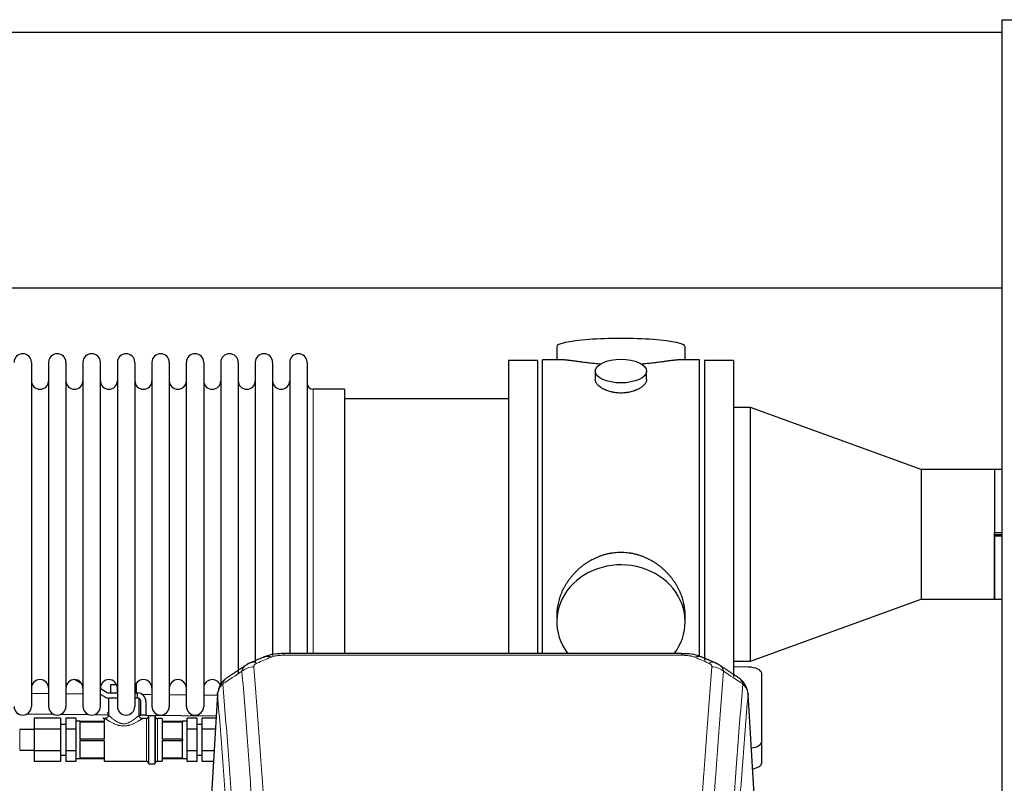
# Model space of a CAD drawing. Header units: inches. Extents: x 0 to 29700, y -16 to 21000.
# Tile 137 of 256: x 6080 to 6658, y 18203 to 18651. Entities that reach past the tile are written whole.
import ezdxf

# ---------------------------------------------------------------- set-up
doc = ezdxf.new("R2010")
doc.units = ezdxf.units.IN
doc.layers.add('1', color=7, linetype='Continuous', true_color=0xffffff)

msp = doc.modelspace()

# ---------------------------------------------------------------- linework, layer by layer
at = {"layer": '1', "color": 2, "linetype": 'Continuous', "lineweight": 25}
for p, q in [((6656.401, 17850.994), (6656.401, 18650.994)), ((6656.401, 18650.994), (7156.401, 18650.994)), ((6656.375, 18643.494), (3499.131, 18643.494)), ((6656.375, 18493.493), (3566.941, 18493.493)), ((6395.262, 18459.151), (6395.262, 18451.531)), ((6470.541, 18451.531), (6470.541, 18459.151)), ((6087.301, 18450.001), (6087.301, 18248.201)), ((6097.301, 18450.001), (6097.301, 18248.201)), ((6107.501, 18450.001), (6107.501, 18248.201)), ((6117.501, 18450.001), (6117.501, 18248.201)), ((6127.701, 18248.201), (6127.701, 18450.001)), ((6137.701, 18450.001), (6137.701, 18248.201)), ((6147.901, 18450.001), (6147.901, 18248.201)), ((6157.901, 18450.001), (6157.901, 18302.511)), ((6168.101, 18450.001), (6168.101, 18302.511)), ((6178.101, 18302.511), (6178.101, 18450.001)), ((6188.301, 18450.001), (6188.301, 18302.511)), ((6198.301, 18450.001), (6198.301, 18302.511)), ((6208.501, 18450.001), (6208.501, 18302.511)), ((6218.501, 18450.001), (6218.501, 18302.511)), ((6228.701, 18450.001), (6228.701, 18302.511)), ((6238.701, 18450.001), (6238.701, 18302.511)), ((6248.901, 18450.001), (6248.901, 18302.511)), ((6366.901, 18451.101), (6366.901, 18349.101)), ((6383.901, 18451.101), (6366.901, 18451.101)), ((6383.901, 18451.101), (6383.901, 18349.101)), ((6398.248, 18451.531), (6386.901, 18451.531)), ((6386.901, 18349.101), (6386.901, 18451.531)), ((6478.901, 18451.531), (6467.605, 18451.531)), ((6478.901, 18349.101), (6478.901, 18451.531)), ((6481.901, 18451.101), (6481.901, 18349.101)), ((6498.901, 18451.101), (6481.901, 18451.101)), ((6498.901, 18451.101), (6498.901, 18349.101)), ((6417.854, 18444.898), (6417.854, 18439.933)), ((6447.949, 18439.956), (6447.949, 18444.898)), ((6270.901, 18434.251), (6252.401, 18434.251)), ((6270.901, 18434.251), (6270.901, 18309.783)), ((6366.901, 18428.601), (6270.901, 18428.601)), ((6508.901, 18423.498), (6498.901, 18423.498)), ((6508.901, 18274.704), (6508.901, 18423.498)), ((6608.901, 18387.101), (6508.901, 18423.498)), ((6608.901, 18387.101), (6608.901, 18349.101)), ((6651.851, 18387.101), (6608.901, 18387.101)), ((6651.901, 18387.151), (6651.851, 18387.101)), ((6651.851, 18387.101), (6651.851, 18350.078)), ((6651.901, 18387.151), (6651.901, 18350.128)), ((6656.401, 18387.151), (6651.901, 18387.151)), ((6366.901, 18349.101), (6366.901, 18279.182)), ((6383.901, 18349.101), (6383.901, 18279.182)), ((6386.901, 18279.181), (6386.901, 18349.101)), ((6478.901, 18277.336), (6478.901, 18349.101)), ((6481.901, 18349.101), (6481.901, 18275.076)), ((6498.901, 18349.101), (6498.901, 18265.667)), ((6608.901, 18349.101), (6608.901, 18311.101)), ((6651.901, 18350.078), (6651.851, 18350.078)), ((6651.851, 18348.124), (6651.851, 18311.101)), ((6651.851, 18348.124), (6651.901, 18348.124)), ((6651.901, 18350.128), (6656.401, 18350.128)), ((6651.901, 18348.124), (6651.901, 18350.078)), ((6651.901, 18349.101), (6656.401, 18349.101)), ((6651.901, 18311.051), (6651.901, 18348.074)), ((6656.401, 18348.074), (6651.901, 18348.074)), ((6508.901, 18274.704), (6608.901, 18311.101)), ((6608.901, 18311.101), (6651.851, 18311.101)), ((6651.851, 18311.101), (6651.901, 18311.051)), ((6651.901, 18311.051), (6656.401, 18311.051)), ((6270.901, 18309.783), (6270.901, 18279.182)), ((6157.901, 18302.511), (6157.901, 18248.201)), ((6168.101, 18302.511), (6168.101, 18248.201)), ((6178.101, 18248.201), (6178.101, 18302.511)), ((6188.301, 18302.511), (6188.301, 18248.201)), ((6198.301, 18302.511), (6198.301, 18260.13)), ((6208.501, 18302.511), (6208.501, 18267.741)), ((6218.501, 18302.511), (6218.501, 18273.902)), ((6228.701, 18302.511), (6228.701, 18278.099)), ((6238.701, 18302.511), (6238.701, 18279.184)), ((6248.901, 18302.511), (6248.901, 18279.184)), ((6395.262, 18301.872), (6395.262, 18297.847)), ((6470.541, 18297.847), (6470.541, 18301.87)), ((6468.487, 18279.186), (6235.315, 18279.186)), ((6498.901, 18274.704), (6508.901, 18274.704)), ((6507.681, 18271.267), (6498.901, 18271.408)), ((6515.401, 18227.501), (6515.401, 18267.575)), ((6116.778, 18261.541), (6112.606, 18263.95)), ((6127.701, 18258.699), (6131.741, 18256.366)), ((6133.896, 18261.099), (6137.217, 18261.099)), ((6133.896, 18256.099), (6133.896, 18261.099)), ((6137.649, 18256.099), (6137.649, 18259.675)), ((6148.386, 18261.099), (6148.907, 18261.099)), ((6148.907, 18256.099), (6148.907, 18261.099)), ((6097.305, 18255.694), (6087.302, 18255.794)), ((6117.505, 18255.492), (6107.502, 18255.592)), ((6130.241, 18253.768), (6127.701, 18255.235)), ((6132.401, 18253.099), (6132.401, 18243.099)), ((6132.741, 18256.099), (6137.701, 18256.099)), ((6137.278, 18253.099), (6132.741, 18253.099)), ((6137.701, 18253.099), (6137.278, 18253.099)), ((6147.901, 18256.099), (6149.401, 18256.099)), ((6150.401, 18253.099), (6147.901, 18253.099)), ((6149.401, 18253.099), (6149.401, 18256.099)), ((6150.401, 18253.099), (6150.401, 18252.831)), ((6157.901, 18255.088), (6152.338, 18255.144)), ((6178.098, 18254.887), (6168.099, 18254.986)), ((6196.342, 18254.704), (6188.299, 18254.785)), ((6196.384, 18255.389), (6191.133, 18168.753)), ((6512.67, 18168.753), (6507.419, 18255.39)), ((6150.401, 18243.018), (6150.401, 18252.831)), ((6151.401, 18243.099), (6151.401, 18251.099)), ((6154.401, 18251.099), (6154.401, 18243.099)), ((6084.809, 18243.818), (6100.07, 18243.665)), ((6104.646, 18243.62), (6120.727, 18243.459)), ((6124.385, 18243.423), (6132.404, 18243.342)), ((6150.399, 18243.163), (6151.398, 18243.153)), ((6154.401, 18243.099), (6151.401, 18243.099)), ((6154.4, 18243.123), (6195.613, 18242.711)), ((6155.901, 18242.299), (6155.901, 18214.899)), ((6159.601, 18242.599), (6156.201, 18242.599)), ((6159.901, 18242.299), (6159.901, 18214.899)), ((6104.401, 18241.3), (6088.901, 18241.3)), ((6088.901, 18241.3), (6088.901, 18234.949)), ((6104.401, 18241.3), (6104.401, 18234.949)), ((6107.401, 18237.599), (6104.401, 18237.599)), ((6107.401, 18241.3), (6107.401, 18234.949)), ((6113.301, 18241.3), (6107.401, 18241.3)), ((6113.301, 18241.3), (6113.301, 18238.125)), ((6115.901, 18239.599), (6113.301, 18239.599)), ((6113.301, 18238.125), (6113.301, 18234.949)), ((6115.901, 18239.599), (6129.901, 18239.599)), ((6115.901, 18239.599), (6115.901, 18239.24)), ((6115.901, 18234.099), (6115.901, 18239.24)), ((6115.901, 18239.24), (6129.901, 18239.24)), ((6130.401, 18241.099), (6129.901, 18241.099)), ((6129.901, 18241.099), (6129.901, 18239.599)), ((6129.901, 18239.24), (6129.901, 18228.957)), ((6154.701, 18241.099), (6152.295, 18241.099)), ((6163.901, 18241.099), (6161.101, 18241.099)), ((6163.901, 18241.099), (6163.901, 18239.599)), ((6163.901, 18239.599), (6175.901, 18239.599)), ((6163.901, 18239.24), (6163.901, 18228.957)), ((6163.901, 18239.24), (6175.901, 18239.24)), ((6175.901, 18239.599), (6175.901, 18239.24)), ((6178.501, 18239.599), (6175.901, 18239.599)), ((6175.901, 18234.099), (6175.901, 18239.24)), ((6184.401, 18241.3), (6178.501, 18241.3)), ((6178.501, 18238.125), (6178.501, 18241.3)), ((6178.501, 18234.949), (6178.501, 18238.125)), ((6184.401, 18234.949), (6184.401, 18241.3)), ((6187.401, 18237.599), (6184.401, 18237.599)), ((6187.401, 18234.949), (6187.401, 18241.3)), ((6195.53, 18241.3), (6187.401, 18241.3)), ((6088.901, 18234.599), (6080.397, 18234.599)), ((6088.901, 18234.949), (6088.901, 18222.248)), ((6104.401, 18234.949), (6088.901, 18234.949)), ((6104.401, 18234.949), (6104.401, 18222.248)), ((6107.401, 18234.949), (6107.401, 18222.248)), ((6113.301, 18234.949), (6107.401, 18234.949)), ((6113.301, 18234.949), (6113.301, 18228.599)), ((6115.901, 18228.957), (6115.901, 18234.099)), ((6175.901, 18228.957), (6175.901, 18234.099)), ((6178.501, 18228.599), (6178.501, 18234.949)), ((6184.401, 18234.949), (6178.501, 18234.949)), ((6184.401, 18222.248), (6184.401, 18234.949)), ((6187.401, 18222.248), (6187.401, 18234.949)), ((6195.145, 18234.949), (6187.401, 18234.949)), ((6113.301, 18228.599), (6113.301, 18222.248)), ((6115.901, 18228.957), (6115.901, 18228.24)), ((6129.901, 18228.957), (6115.901, 18228.957)), ((6115.901, 18223.099), (6115.901, 18228.24)), ((6115.901, 18228.24), (6129.901, 18228.24)), ((6129.901, 18228.24), (6129.901, 18217.957)), ((6175.901, 18228.957), (6163.901, 18228.957)), ((6163.901, 18228.24), (6163.901, 18217.957)), ((6163.901, 18228.24), (6175.901, 18228.24)), ((6175.901, 18228.957), (6175.901, 18228.24)), ((6175.901, 18223.099), (6175.901, 18228.24)), ((6178.501, 18222.248), (6178.501, 18228.599)), ((6515.401, 18215.083), (6515.401, 18227.501)), ((6080.397, 18222.599), (6088.901, 18222.599)), ((6104.401, 18222.248), (6088.901, 18222.248)), ((6088.901, 18222.248), (6088.901, 18215.897)), ((6104.401, 18222.248), (6104.401, 18215.897)), ((6104.401, 18219.599), (6107.401, 18219.599)), ((6107.401, 18222.248), (6107.401, 18215.897)), ((6113.301, 18222.248), (6107.401, 18222.248)), ((6113.301, 18222.248), (6113.301, 18219.072)), ((6113.301, 18219.072), (6113.301, 18215.897)), ((6115.901, 18217.957), (6115.901, 18223.099)), ((6175.901, 18217.957), (6175.901, 18223.099)), ((6184.401, 18222.248), (6178.501, 18222.248)), ((6178.501, 18219.072), (6178.501, 18222.248)), ((6178.501, 18215.897), (6178.501, 18219.072)), ((6184.401, 18215.897), (6184.401, 18222.248)), ((6184.401, 18219.599), (6187.401, 18219.599)), ((6187.401, 18215.897), (6187.401, 18222.248)), ((6194.375, 18222.248), (6187.401, 18222.248)), ((6104.401, 18215.897), (6088.901, 18215.897)), ((6113.301, 18215.897), (6107.401, 18215.897)), ((6113.301, 18217.599), (6115.901, 18217.599)), ((6129.901, 18217.957), (6115.901, 18217.957)), ((6115.901, 18217.957), (6115.901, 18217.599)), ((6115.901, 18217.599), (6129.901, 18217.599)), ((6129.901, 18217.599), (6129.901, 18216.099)), ((6129.901, 18216.099), (6154.701, 18216.099)), ((6156.201, 18214.599), (6159.601, 18214.599)), ((6161.101, 18216.099), (6163.901, 18216.099)), ((6175.901, 18217.957), (6163.901, 18217.957)), ((6163.901, 18217.599), (6163.901, 18216.099)), ((6163.901, 18217.599), (6175.901, 18217.599)), ((6175.901, 18217.957), (6175.901, 18217.599)), ((6175.901, 18217.599), (6178.501, 18217.599)), ((6184.401, 18215.897), (6178.501, 18215.897)), ((6193.99, 18215.897), (6187.401, 18215.897))]:
    msp.add_line(p, q, dxfattribs=at)
at = {"layer": '1', "color": 110, "linetype": 'Continuous', "lineweight": 13}
for p, q in [((6252.401, 18434.251), (6252.401, 18309.783)), ((6252.401, 18309.783), (6252.401, 18279.182)), ((6235.315, 18279.186), (6235.315, 18278.233)), ((6468.487, 18278.233), (6235.315, 18278.233)), ((6468.487, 18279.184), (6468.487, 18278.233)), ((6196.385, 18254.767), (6191.138, 18168.178)), ((6512.665, 18168.178), (6507.417, 18254.767)), ((6156.201, 18242.599), (6156.201, 18214.599)), ((6159.601, 18242.599), (6159.601, 18214.599)), ((6154.701, 18241.099), (6154.701, 18216.099)), ((6161.101, 18241.099), (6161.101, 18216.099)), ((6080.397, 18234.599), (6080.397, 18228.599)), ((6080.397, 18228.599), (6080.397, 18222.599))]:
    msp.add_line(p, q, dxfattribs=at)
at = {"layer": '1', "color": 2, "linetype": 'Continuous', "lineweight": 25}
for centre, radius, start, end in [((6082.201, 18450.001), 5.1, 0, 180), ((6102.401, 18450.001), 5.1, 0, 180), ((6122.601, 18450.001), 5.1, 0, 180), ((6142.801, 18450.001), 5.1, 0, 180), ((6163.001, 18450.001), 5.1, 0, 180), ((6183.201, 18450.001), 5.1, 0, 180), ((6203.401, 18450.001), 5.1, 0, 180), ((6223.601, 18450.001), 5.1, 0, 180), ((6243.801, 18450.001), 5.1, 0, 180), ((6092.301, 18439.251), 5, 180, 0), ((6112.501, 18439.251), 5, 180, 0), ((6132.701, 18439.251), 5, 180, 0), ((6152.901, 18439.251), 5, 180, 0), ((6173.101, 18439.251), 5, 180, 0), ((6193.301, 18439.251), 5, 180, 0), ((6213.501, 18439.251), 5, 180, 0), ((6233.701, 18439.251), 5, 180, 0), ((6252.401, 18437.751), 3.5, 180, 270), ((6092.301, 18258.951), 5, 0, 180), ((6112.501, 18258.951), 5, 0, 180), ((6132.701, 18258.951), 5, 0, 180), ((6152.901, 18258.951), 5, 0, 180), ((6173.101, 18258.951), 5, 0, 180), ((6193.301, 18258.951), 5, 19.110937, 180), ((6132.741, 18258.099), 5, 240, 270), ((6132.741, 18258.099), 2, 240, 270), ((6149.401, 18251.099), 5, 0, 90), ((6082.201, 18248.201), 5.1, 180, 0), ((6102.401, 18248.201), 5.1, 180, 0), ((6122.601, 18248.201), 5.1, 180, 0), ((6142.801, 18248.201), 5.1, 180, 0), ((6149.401, 18251.099), 2, 0, 60), ((6163.001, 18248.201), 5.1, 180, 0), ((6183.201, 18248.201), 5.1, 180, 0), ((6154.701, 18242.299), 1.2, 270, 0), ((6156.201, 18242.299), 0.3, 90, 180), ((6159.601, 18242.299), 0.3, 0, 90), ((6161.101, 18242.299), 1.2, 180, 270), ((6154.701, 18214.899), 1.2, 0, 90), ((6156.201, 18214.899), 0.3, 180, 270), ((6159.601, 18214.899), 0.3, 270, 0), ((6161.101, 18214.899), 1.2, 90, 180)]:
    msp.add_arc(centre, radius, start, end, dxfattribs=at)
for centre, major_axis, ratio, start_param, end_param in [((6432.901, 18459.151), (37.64, 0), 0.1305262, 0, 3.1415927), ((6432.901, 18297.847), (37.64, 0), 0.8870108, 0, 3.7346664), ((6432.901, 18297.847), (37.64, 0), 0.8870108, 5.6900133, 6.2831853), ((6227.557, 18268.023), (3.953, -9.186), 0.6419268, 2.5510147, 3.1418997), ((6507.401, 18267.575), (-8, 0), 0.4617486, 3.1415927, 4.6774824), ((6507.401, 18227.501), (-8, 0), 0.4617486, 1.81384, 3.1415927), ((6507.401, 18215.083), (-8, 0), 0.4617486, 1.911273, 3.1415927)]:
    msp.add_ellipse(centre, major_axis=major_axis, ratio=ratio, start_param=start_param, end_param=end_param, dxfattribs=at)
msp.add_ellipse((6432.901, 18444.898), major_axis=(15.048, 0), ratio=0.4617486, dxfattribs=at)
at = {"layer": '1', "color": 110, "linetype": 'Continuous', "lineweight": 13}
for centre, major_axis, ratio, start_param, end_param in [((6476.246, 18268.023), (-3.953, -9.186), 0.6419268, 3.1410059, 3.7321706), ((6217.576, 18262.373), (-9.964, -0.842), 0.9013977, 4.6363308, 5.3961502), ((6219.548, 18264.566), (3.975, -9.176), 0.6408251, 2.5472213, 3.141301), ((6484.255, 18264.566), (3.975, 9.176), 0.6408251, 0.0010737, 0.5943713), ((6486.227, 18262.373), (-9.964, 0.842), 0.9013977, 4.0286278, 4.7884472)]:
    msp.add_ellipse(centre, major_axis=major_axis, ratio=ratio, start_param=start_param, end_param=end_param, dxfattribs=at)
at = {"layer": '1', "color": 2, "linetype": 'Continuous', "lineweight": 25}
for points, knots in [([(6421.029, 18448.942), (6421.027, 18448.943), (6421.024, 18448.943), (6420.948, 18448.949), (6420.874, 18448.955), (6420.727, 18448.967), (6420.506, 18448.985), (6419.701, 18449.052), (6418.406, 18449.168), (6416.724, 18449.335), (6415.086, 18449.513), (6413.493, 18449.698), (6411.944, 18449.888), (6410.94, 18450.017), (6410.321, 18450.097), (6410.198, 18450.113), (6409.953, 18450.146), (6409.588, 18450.194), (6409.229, 18450.242), (6408.52, 18450.337), (6407.596, 18450.462), (6406.274, 18450.642), (6405.017, 18450.813), (6403.822, 18450.972), (6403.069, 18451.069), (6402.52, 18451.137), (6402.249, 18451.17), (6401.985, 18451.201), (6401.81, 18451.222), (6401.723, 18451.232), (6401.293, 18451.281), (6400.633, 18451.353), (6399.725, 18451.437), (6398.897, 18451.496), (6398.26, 18451.525), (6397.905, 18451.53), (6397.782, 18451.531)], [0, 0, 0, 0, 0.0002215, 0.0002215, 0.0071429, 0.0071429, 0.0140642, 0.027907, 0.083278, 0.1386489, 0.1940199, 0.2493909, 0.3047619, 0.3601329, 0.3601329, 0.3739756, 0.3739756, 0.3878184, 0.4155039, 0.4155039, 0.4708749, 0.5262458, 0.5816168, 0.6369878, 0.6923588, 0.6923588, 0.7200443, 0.733887, 0.733887, 0.7477298, 0.7477298, 0.8031008, 0.8584718, 0.9138427, 0.9692137, 1, 1, 1, 1]), ([(6468.026, 18451.531), (6467.902, 18451.53), (6467.544, 18451.525), (6466.904, 18451.496), (6466.071, 18451.436), (6465.461, 18451.38), (6465.062, 18451.339), (6464.981, 18451.331), (6464.818, 18451.314), (6464.572, 18451.288), (6464.319, 18451.259), (6463.806, 18451.2), (6463.098, 18451.115), (6461.97, 18450.971), (6460.775, 18450.812), (6459.514, 18450.64), (6458.628, 18450.519), (6457.947, 18450.427), (6457.602, 18450.38), (6457.25, 18450.332), (6457.014, 18450.301), (6456.896, 18450.285), (6456.301, 18450.205), (6455.334, 18450.077), (6453.837, 18449.885), (6452.293, 18449.696), (6450.702, 18449.511), (6449.064, 18449.334), (6447.94, 18449.222), (6447.084, 18449.141), (6446.653, 18449.102), (6446.217, 18449.063), (6445.999, 18449.044), (6445.926, 18449.038), (6445.78, 18449.025), (6445.493, 18449.001), (6445.205, 18448.977), (6444.99, 18448.96)], [0, 0, 0, 0, 0.0313476, 0.0871263, 0.142905, 0.1986836, 0.1986836, 0.2126283, 0.2126283, 0.226573, 0.2544623, 0.2544623, 0.310241, 0.3660196, 0.4217983, 0.477577, 0.5333556, 0.5333556, 0.561245, 0.5751896, 0.5751896, 0.5891343, 0.5891343, 0.644913, 0.7006917, 0.7564703, 0.812249, 0.8680277, 0.9238063, 0.9238063, 0.9516957, 0.9656403, 0.9656403, 0.9726127, 0.9726127, 0.979585, 1, 1, 1, 1]), ([(6432.901, 18432.023), (6432.404, 18432.023), (6431.91, 18432.038), (6430.931, 18432.095), (6430.446, 18432.138), (6429.483, 18432.251), (6429.006, 18432.322), (6428.415, 18432.427), (6428.238, 18432.46), (6428.062, 18432.495), (6427.944, 18432.519), (6427.885, 18432.531), (6427.593, 18432.592), (6427.363, 18432.644), (6426.68, 18432.809), (6426.236, 18432.932), (6425.372, 18433.199), (6424.952, 18433.343), (6424.339, 18433.577), (6424.137, 18433.658), (6423.84, 18433.783), (6423.741, 18433.825), (6423.595, 18433.89), (6423.546, 18433.912), (6423.449, 18433.955), (6423.016, 18434.153), (6422.606, 18434.361), (6421.913, 18434.746), (6421.585, 18434.945), (6420.963, 18435.357), (6420.669, 18435.571), (6420.326, 18435.845), (6420.258, 18435.901), (6420.125, 18436.012), (6420.06, 18436.068), (6419.869, 18436.236), (6419.748, 18436.349), (6419.4, 18436.69), (6419.19, 18436.919), (6418.814, 18437.382), (6418.649, 18437.616), (6418.434, 18437.969), (6418.367, 18438.088), (6418.292, 18438.236), (6418.277, 18438.266), (6418.248, 18438.325), (6418.234, 18438.355), (6418.193, 18438.444), (6418.168, 18438.503), (6418.047, 18438.799), (6417.975, 18439.033), (6417.878, 18439.497), (6417.854, 18439.727), (6417.854, 18439.957), (6417.854, 18439.96), (6417.854, 18439.963)], [0, 0, 0, 0, 0.0624454, 0.0624454, 0.1248907, 0.1248907, 0.1873361, 0.1873361, 0.2029474, 0.2107531, 0.2107531, 0.2185588, 0.2185588, 0.2497814, 0.2497814, 0.3122268, 0.3122268, 0.3746722, 0.3746722, 0.4058948, 0.4058948, 0.4215062, 0.4215062, 0.4293119, 0.4293119, 0.4371175, 0.4995629, 0.4995629, 0.5620082, 0.5620082, 0.6244536, 0.6244536, 0.6400649, 0.6400649, 0.6556763, 0.6556763, 0.686899, 0.686899, 0.7493443, 0.7493443, 0.8117897, 0.8117897, 0.8430124, 0.8430124, 0.850818, 0.850818, 0.8586237, 0.8586237, 0.874235, 0.874235, 0.9366804, 0.9366804, 0.9991258, 0.9991258, 1, 1, 1, 1]), ([(6447.949, 18439.959), (6447.949, 18439.731), (6447.925, 18439.502), (6447.829, 18439.039), (6447.758, 18438.805), (6447.567, 18438.336), (6447.448, 18438.101), (6447.269, 18437.805), (6447.232, 18437.746), (6447.174, 18437.657), (6447.154, 18437.627), (6447.113, 18437.568), (6447.011, 18437.42), (6446.9, 18437.273), (6446.617, 18436.924), (6446.407, 18436.694), (6445.946, 18436.242), (6445.694, 18436.019), (6445.285, 18435.692), (6445.143, 18435.583), (6444.923, 18435.422), (6444.848, 18435.369), (6444.695, 18435.263), (6444.618, 18435.21), (6444.226, 18434.95), (6443.896, 18434.749), (6443.204, 18434.365), (6442.841, 18434.181), (6442.085, 18433.83), (6441.69, 18433.664), (6441.227, 18433.487), (6441.176, 18433.467), (6441.072, 18433.429), (6441.02, 18433.409), (6440.862, 18433.352), (6440.547, 18433.24), (6440.225, 18433.135), (6439.575, 18432.934), (6439.132, 18432.812), (6438.228, 18432.593), (6437.766, 18432.495), (6437.058, 18432.368), (6436.82, 18432.329), (6436.459, 18432.276), (6436.338, 18432.258), (6436.096, 18432.226), (6435.975, 18432.211), (6435.367, 18432.139), (6434.878, 18432.096), (6433.894, 18432.038), (6433.399, 18432.023), (6432.901, 18432.023)], [0, 0, 0, 0, 0.0621483, 0.0621483, 0.1246718, 0.1246718, 0.1871952, 0.1871952, 0.2028261, 0.2028261, 0.2106415, 0.2106415, 0.2184569, 0.2497186, 0.2497186, 0.3122421, 0.3122421, 0.3747655, 0.3747655, 0.4060273, 0.4060273, 0.4216581, 0.4216581, 0.437289, 0.437289, 0.4998124, 0.4998124, 0.5623359, 0.5623359, 0.6248593, 0.6248593, 0.6326748, 0.6326748, 0.6404902, 0.6404902, 0.656121, 0.6873828, 0.6873828, 0.7499062, 0.7499062, 0.8124297, 0.8124297, 0.8436914, 0.8436914, 0.8593222, 0.8593222, 0.8749531, 0.8749531, 0.9374766, 0.9374766, 1, 1, 1, 1]), ([(6470.541, 18301.835), (6470.54, 18302.367), (6470.526, 18302.904), (6470.481, 18303.722), (6470.457, 18304.072), (6470.427, 18304.424), (6470.414, 18304.564), (6470.408, 18304.635), (6470.387, 18304.846), (6470.315, 18305.55), (6470.142, 18306.813), (6469.822, 18308.49), (6469.413, 18310.16), (6468.917, 18311.822), (6468.334, 18313.475), (6467.886, 18314.571), (6467.587, 18315.254), (6467.526, 18315.391), (6467.403, 18315.663), (6467.216, 18316.071), (6467.022, 18316.475), (6466.624, 18317.278), (6466.069, 18318.337), (6465.16, 18319.888), (6464.177, 18321.403), (6463.121, 18322.88), (6462.366, 18323.84), (6461.781, 18324.549), (6461.583, 18324.784), (6461.281, 18325.134), (6461.18, 18325.25), (6460.976, 18325.482), (6460.462, 18326.056), (6459.511, 18327.062), (6458.187, 18328.34), (6456.806, 18329.557), (6455.368, 18330.711), (6453.874, 18331.801), (6452.838, 18332.485), (6452.047, 18332.98), (6451.781, 18333.142), (6451.445, 18333.342), (6451.377, 18333.381), (6451.243, 18333.46), (6451.04, 18333.578), (6450.295, 18334.002), (6449.059, 18334.656), (6447.379, 18335.443), (6445.666, 18336.145), (6443.92, 18336.76), (6442.141, 18337.289), (6440.932, 18337.581), (6440.016, 18337.777), (6439.709, 18337.839), (6439.324, 18337.911), (6439.247, 18337.925), (6439.092, 18337.953), (6438.861, 18337.993), (6438.012, 18338.135), (6436.622, 18338.319), (6434.769, 18338.467), (6432.915, 18338.516), (6431.061, 18338.468), (6429.206, 18338.322), (6427.969, 18338.159), (6427.196, 18338.036), (6427.041, 18338.01), (6426.732, 18337.957), (6426.269, 18337.874), (6425.81, 18337.782), (6424.894, 18337.586), (6423.685, 18337.295), (6421.902, 18336.767), (6420.151, 18336.151), (6418.431, 18335.446), (6417.305, 18334.919), (6416.468, 18334.502), (6416.19, 18334.359), (6415.845, 18334.176), (6415.707, 18334.102), (6415.432, 18333.953), (6414.681, 18333.538), (6413.478, 18332.824), (6411.931, 18331.802), (6410.437, 18330.713), (6408.997, 18329.558), (6407.611, 18328.336), (6406.722, 18327.478), (6406.233, 18326.983), (6406.179, 18326.928), (6406.07, 18326.817), (6406.016, 18326.762), (6405.855, 18326.595), (6405.535, 18326.26), (6405.222, 18325.92), (6404.605, 18325.236), (6403.806, 18324.31), (6402.681, 18322.878), (6401.627, 18321.405), (6400.645, 18319.892), (6399.735, 18318.338), (6399.177, 18317.275), (6398.844, 18316.603), (6398.778, 18316.467), (6398.648, 18316.197), (6398.456, 18315.791), (6398.273, 18315.384), (6397.916, 18314.569), (6397.47, 18313.478), (6396.889, 18311.831), (6396.393, 18310.173), (6395.984, 18308.506), (6395.663, 18306.829), (6395.509, 18305.705), (6395.431, 18305), (6395.417, 18304.859), (6395.389, 18304.578), (6395.352, 18304.156), (6395.323, 18303.737), (6395.277, 18302.912), (6395.262, 18302.369), (6395.262, 18301.83)], [0, 0, 0, 0, 0.0151373, 0.0151373, 0.0229562, 0.0249109, 0.0249109, 0.0268656, 0.0268656, 0.030775, 0.0464127, 0.0620504, 0.0776881, 0.0933258, 0.1089635, 0.1246012, 0.1246012, 0.1285107, 0.1285107, 0.1324201, 0.1402389, 0.1402389, 0.1558766, 0.1715144, 0.1871521, 0.2027898, 0.2184275, 0.2184275, 0.2262463, 0.2262463, 0.2301558, 0.2301558, 0.2340652, 0.2497029, 0.2653406, 0.2809783, 0.296616, 0.3122537, 0.3278914, 0.3278914, 0.3357103, 0.3357103, 0.337665, 0.337665, 0.3396197, 0.3435291, 0.3591668, 0.3748045, 0.3904422, 0.4060799, 0.4217176, 0.4373554, 0.4373554, 0.4451742, 0.4451742, 0.4471289, 0.4471289, 0.4490836, 0.4529931, 0.4686308, 0.4842685, 0.4999062, 0.5155439, 0.5311816, 0.5468193, 0.5468193, 0.5507287, 0.5507287, 0.5546381, 0.562457, 0.562457, 0.5780947, 0.5937324, 0.6093701, 0.6250078, 0.6406455, 0.6406455, 0.6484644, 0.6484644, 0.6504191, 0.6523738, 0.6562832, 0.6719209, 0.6875586, 0.7031963, 0.7188341, 0.7344718, 0.7501095, 0.7501095, 0.7520642, 0.7520642, 0.7540189, 0.7540189, 0.7579283, 0.7657472, 0.7657472, 0.7813849, 0.7970226, 0.8126603, 0.828298, 0.8439357, 0.8595734, 0.8595734, 0.8634828, 0.8634828, 0.8673923, 0.8752111, 0.8752111, 0.8908488, 0.9064865, 0.9221242, 0.9377619, 0.9533996, 0.9690373, 0.9690373, 0.9729468, 0.9729468, 0.9768562, 0.984675, 0.984675, 1, 1, 1, 1]), ([(6236.615, 18279.169), (6235.387, 18279.21), (6231.946, 18279.131), (6227.315, 18278.724), (6224.42, 18277.396), (6223.486, 18276.873)], [0, 0, 0, 0, 0.2639672, 0.7540872, 1, 1, 1, 1]), ([(6480.133, 18277.078), (6479.531, 18277.397), (6477.318, 18278.413), (6473.332, 18279.03), (6470.004, 18279.136), (6468.485, 18279.058)], [0, 0, 0, 0, 0.1770393, 0.635172, 1, 1, 1, 1]), ([(6201.327, 18264.577), (6200.806, 18264.204), (6199.749, 18263.295), (6198.385, 18261.512), (6197.332, 18259.357), (6196.916, 18257.831), (6196.781, 18257.058)], [0, 0, 0, 0, 0.2123708, 0.4683651, 0.7393635, 1, 1, 1, 1]), ([(6507.335, 18256.05), (6507.224, 18257), (6506.78, 18258.839), (6505.488, 18261.455), (6503.807, 18263.552), (6502.516, 18264.595), (6501.894, 18265.015)], [0, 0, 0, 0, 0.2790385, 0.5536712, 0.8024065, 1, 1, 1, 1]), ([(6196.385, 18254.767), (6196.385, 18254.779), (6196.383, 18254.802), (6196.381, 18254.837), (6196.38, 18254.873), (6196.378, 18254.908), (6196.377, 18254.943), (6196.376, 18254.978), (6196.376, 18255.012), (6196.375, 18255.047), (6196.375, 18255.082), (6196.375, 18255.117), (6196.375, 18255.152), (6196.376, 18255.186), (6196.377, 18255.221), (6196.378, 18255.255), (6196.379, 18255.29), (6196.38, 18255.324), (6196.382, 18255.358), (6196.384, 18255.393), (6196.386, 18255.427), (6196.388, 18255.461), (6196.391, 18255.495), (6196.394, 18255.529), (6196.397, 18255.563), (6196.4, 18255.597), (6196.404, 18255.631), (6196.407, 18255.665), (6196.411, 18255.698), (6196.416, 18255.732), (6196.42, 18255.766), (6196.425, 18255.799), (6196.43, 18255.833), (6196.435, 18255.866), (6196.44, 18255.9), (6196.446, 18255.933), (6196.452, 18255.966), (6196.458, 18255.999), (6196.464, 18256.032), (6196.47, 18256.065), (6196.477, 18256.098), (6196.484, 18256.131), (6196.491, 18256.164), (6196.498, 18256.197), (6196.506, 18256.23), (6196.514, 18256.262), (6196.522, 18256.295), (6196.53, 18256.327), (6196.539, 18256.36), (6196.547, 18256.392), (6196.556, 18256.424), (6196.565, 18256.457), (6196.575, 18256.489), (6196.584, 18256.521), (6196.594, 18256.553), (6196.604, 18256.585), (6196.614, 18256.617), (6196.625, 18256.649), (6196.635, 18256.68), (6196.646, 18256.712), (6196.657, 18256.743), (6196.669, 18256.775), (6196.68, 18256.806), (6196.692, 18256.838), (6196.702, 18256.864), (6196.708, 18256.88), (6196.71, 18256.885)], [0, 0, 0, 0, 0.0160287, 0.0320483, 0.0480589, 0.0640604, 0.080053, 0.0960364, 0.1120109, 0.1279763, 0.1439327, 0.1598801, 0.1758184, 0.1917478, 0.2076681, 0.2235794, 0.2394817, 0.255375, 0.2712593, 0.2871346, 0.3030009, 0.3188582, 0.3347065, 0.3505458, 0.3663762, 0.3821975, 0.3980099, 0.4138133, 0.4296077, 0.4453931, 0.4611696, 0.4769371, 0.4926957, 0.5084453, 0.5241859, 0.5399176, 0.5556403, 0.5713541, 0.5870589, 0.6027548, 0.6184418, 0.6341198, 0.6497889, 0.6654491, 0.6811003, 0.6967426, 0.712376, 0.7280004, 0.743616, 0.7592226, 0.7748203, 0.7904091, 0.8059891, 0.8215601, 0.8371222, 0.8526754, 0.8682197, 0.8837552, 0.8992817, 0.9147994, 0.9303082, 0.9458081, 0.9612991, 0.9767813, 0.9922546, 1, 1, 1, 1]), ([(6507.334, 18256.057), (6507.345, 18256), (6507.401, 18255.692), (6507.428, 18255.355), (6507.428, 18255.05), (6507.426, 18254.979), (6507.424, 18254.909), (6507.421, 18254.838), (6507.419, 18254.791), (6507.417, 18254.767)], [0, 0, 0, 0, 0.135601, 0.730798, 0.7844814, 0.8382432, 0.8920836, 0.9460025, 1, 1, 1, 1]), ([(6131.917, 18241.807), (6131.907, 18241.791), (6131.774, 18241.573), (6131.375, 18241.325), (6130.833, 18241.12), (6130.35, 18241.083), (6129.954, 18241.138), (6129.648, 18241.238), (6129.435, 18241.344), (6129.319, 18241.415), (6129.278, 18241.444), (6129.277, 18241.444)], [0, 0, 0, 0, 0.0199605, 0.2623041, 0.4550889, 0.6170877, 0.7532193, 0.8634389, 0.9460363, 0.9993459, 1, 1, 1, 1]), ([(6131.668, 18244.646), (6131.674, 18244.641), (6131.738, 18244.589), (6131.878, 18244.456), (6132.125, 18244.151), (6132.354, 18243.672), (6132.435, 18243.018), (6132.304, 18242.36), (6132.069, 18241.982), (6131.917, 18241.807)], [0, 0, 0, 0, 0.0083011, 0.0850893, 0.1742631, 0.3833627, 0.5745331, 0.7904837, 1, 1, 1, 1]), ([(6152.297, 18241.124), (6152.212, 18241.119), (6151.89, 18241.122), (6151.351, 18241.351), (6150.79, 18241.833), (6150.47, 18242.442), (6150.414, 18242.857), (6150.412, 18243.032)], [0, 0, 0, 0, 0.0850465, 0.3273666, 0.5706949, 0.8283843, 1, 1, 1, 1])]:
    msp.add_open_spline(points, degree=3, knots=knots, dxfattribs=at)
for points, degree in [([(6651.851, 18350.078), (6651.868, 18350.095), (6651.885, 18350.111), (6651.901, 18350.128)], 3), ([(6651.851, 18348.124), (6651.868, 18348.107), (6651.885, 18348.091), (6651.901, 18348.074)], 3), ([(6223.603, 18277.206), (6215.573, 18273.737)], 1), ([(6488.229, 18273.741), (6484.214, 18275.484), (6480.199, 18277.202)], 2), ([(6213.183, 18272.463), (6207.553, 18268.742), (6201.932, 18265.031)], 2), ([(6215.604, 18273.67), (6214.242, 18273.367), (6213.252, 18272.436)], 2), ([(6490.543, 18272.4), (6489.511, 18273.302), (6488.188, 18273.66)], 2), ([(6501.872, 18265.031), (6496.257, 18268.737), (6490.634, 18272.454)], 2)]:
    msp.add_open_spline(points, degree=degree, dxfattribs=at)
at = {"layer": '1', "color": 110, "linetype": 'Continuous', "lineweight": 13}
for points in [[(6227.557, 18277.066), (6224.887, 18275.913), (6222.218, 18274.756), (6219.548, 18273.595)], [(6484.255, 18273.595), (6481.585, 18274.756), (6478.915, 18275.913), (6476.246, 18277.066)], [(6210.693, 18268.804), (6206.94, 18266.327), (6203.19, 18263.854), (6199.441, 18261.383)], [(6504.362, 18261.383), (6500.613, 18263.854), (6496.862, 18266.327), (6493.11, 18268.804)]]:
    msp.add_open_spline(points, degree=3, dxfattribs=at)
for points, knots in [([(6227.557, 18277.066), (6227.682, 18277.12), (6227.812, 18277.172), (6228.013, 18277.248), (6228.082, 18277.272), (6228.219, 18277.32), (6228.289, 18277.344), (6228.642, 18277.458), (6228.936, 18277.541), (6229.546, 18277.691), (6229.862, 18277.758), (6230.27, 18277.834), (6230.352, 18277.848), (6230.516, 18277.877), (6230.599, 18277.89), (6230.847, 18277.93), (6231.014, 18277.954), (6231.515, 18278.023), (6231.852, 18278.061), (6232.532, 18278.126), (6232.874, 18278.152), (6233.564, 18278.193), (6233.911, 18278.208), (6234.61, 18278.228), (6234.961, 18278.233), (6235.315, 18278.233)], [0, 0, 0, 0, 0.0625, 0.0625, 0.09375, 0.09375, 0.125, 0.125, 0.25, 0.25, 0.375, 0.375, 0.40625, 0.40625, 0.4375, 0.4375, 0.5, 0.5, 0.625, 0.625, 0.75, 0.75, 0.875, 0.875, 1, 1, 1, 1]), ([(6468.487, 18278.233), (6468.841, 18278.233), (6469.195, 18278.228), (6469.635, 18278.216), (6469.724, 18278.213), (6469.9, 18278.206), (6469.988, 18278.203), (6470.251, 18278.191), (6470.426, 18278.182), (6470.948, 18278.151), (6471.293, 18278.124), (6471.976, 18278.058), (6472.313, 18278.019), (6472.981, 18277.928), (6473.311, 18277.875), (6473.676, 18277.807), (6473.717, 18277.799), (6473.798, 18277.784), (6473.918, 18277.76), (6474.196, 18277.702), (6474.427, 18277.649), (6474.882, 18277.537), (6475.173, 18277.454), (6475.73, 18277.273), (6475.995, 18277.174), (6476.246, 18277.066)], [0, 0, 0, 0, 0.125, 0.125, 0.15625, 0.15625, 0.1875, 0.1875, 0.25, 0.25, 0.375, 0.375, 0.5, 0.5, 0.625, 0.625, 0.640625, 0.640625, 0.65625, 0.6875, 0.75, 0.75, 0.875, 0.875, 1, 1, 1, 1]), ([(6210.693, 18268.804), (6210.729, 18269.048), (6210.782, 18269.287), (6210.87, 18269.577), (6210.889, 18269.635), (6210.929, 18269.75), (6210.95, 18269.807), (6211.015, 18269.977), (6211.063, 18270.088), (6211.22, 18270.416), (6211.461, 18270.838), (6211.769, 18271.23), (6212.025, 18271.512), (6212.137, 18271.627), (6212.255, 18271.74), (6212.303, 18271.784), (6212.328, 18271.806), (6212.401, 18271.873), (6212.451, 18271.916), (6212.705, 18272.13), (6212.923, 18272.292), (6213.165, 18272.451), (6213.174, 18272.457), (6213.182, 18272.462)], [0, 0, 0, 0, 0.1656246, 0.1656246, 0.2070308, 0.2070308, 0.2484369, 0.2484369, 0.3312492, 0.3312492, 0.4968738, 0.6624984, 0.6624984, 0.7453108, 0.7660138, 0.7660138, 0.7867169, 0.7867169, 0.8281231, 0.8281231, 0.9937477, 0.9937477, 1, 1, 1, 1]), ([(6217.576, 18271.393), (6217.567, 18271.495), (6217.57, 18271.597), (6217.587, 18271.724), (6217.591, 18271.75), (6217.601, 18271.801), (6217.606, 18271.826), (6217.625, 18271.902), (6217.641, 18271.952), (6217.696, 18272.103), (6217.745, 18272.201), (6217.865, 18272.396), (6217.937, 18272.491), (6218.063, 18272.633), (6218.108, 18272.68), (6218.181, 18272.749), (6218.205, 18272.772), (6218.257, 18272.818), (6218.283, 18272.841), (6218.418, 18272.954), (6218.536, 18273.041), (6218.792, 18273.209), (6218.93, 18273.291), (6219.225, 18273.447), (6219.382, 18273.522), (6219.548, 18273.595)], [0, 0, 0, 0, 0.125, 0.125, 0.15625, 0.15625, 0.1875, 0.1875, 0.25, 0.25, 0.375, 0.375, 0.5, 0.5, 0.5625, 0.5625, 0.59375, 0.59375, 0.625, 0.625, 0.75, 0.75, 0.875, 0.875, 1, 1, 1, 1]), ([(6217.576, 18271.393), (6218.133, 18264.773), (6219.234, 18251.283), (6220.842, 18230.298), (6221.884, 18215.809), (6222.655, 18204.755), (6223.037, 18199.181), (6223.415, 18193.536), (6223.667, 18189.758), (6223.792, 18187.86), (6224.415, 18178.336), (6224.907, 18170.594), (6225.632, 18158.799), (6225.872, 18154.838), (6226.348, 18146.855), (6226.584, 18142.834), (6227.286, 18130.681), (6228.206, 18114.239), (6229.097, 18097.32), (6229.534, 18088.741)], [0, 0, 0, 0, 0.125, 0.25, 0.375, 0.375, 0.4375, 0.46875, 0.46875, 0.5, 0.5, 0.625, 0.625, 0.6875, 0.6875, 0.75, 0.75, 0.875, 1, 1, 1, 1]), ([(6474.268, 18088.741), (6474.706, 18097.32), (6475.596, 18114.239), (6476.517, 18130.681), (6477.219, 18142.834), (6477.455, 18146.855), (6477.931, 18154.838), (6478.171, 18158.799), (6478.896, 18170.594), (6479.387, 18178.336), (6480.011, 18187.86), (6480.136, 18189.758), (6480.387, 18193.536), (6480.766, 18199.181), (6481.148, 18204.755), (6481.919, 18215.809), (6482.961, 18230.298), (6484.569, 18251.283), (6485.669, 18264.773), (6486.227, 18271.393)], [0, 0, 0, 0, 0.125, 0.25, 0.25, 0.3125, 0.3125, 0.375, 0.375, 0.5, 0.5, 0.53125, 0.53125, 0.5625, 0.625, 0.625, 0.75, 0.875, 1, 1, 1, 1]), ([(6484.255, 18273.595), (6484.421, 18273.522), (6484.579, 18273.447), (6484.765, 18273.348), (6484.802, 18273.328), (6484.874, 18273.287), (6484.909, 18273.267), (6485.014, 18273.205), (6485.081, 18273.164), (6485.273, 18273.037), (6485.508, 18272.863), (6485.698, 18272.679), (6485.824, 18272.538), (6485.864, 18272.49), (6485.918, 18272.417), (6485.936, 18272.393), (6485.969, 18272.344), (6485.985, 18272.319), (6486.061, 18272.197), (6486.109, 18272.098), (6486.181, 18271.898), (6486.206, 18271.798), (6486.233, 18271.596), (6486.235, 18271.495), (6486.227, 18271.393)], [0, 0, 0, 0, 0.125, 0.125, 0.15625, 0.15625, 0.1875, 0.1875, 0.25, 0.25, 0.375, 0.5, 0.5, 0.5625, 0.5625, 0.59375, 0.59375, 0.625, 0.625, 0.75, 0.75, 0.875, 0.875, 1, 1, 1, 1]), ([(6490.624, 18272.46), (6490.634, 18272.453), (6490.644, 18272.447), (6490.886, 18272.288), (6491.321, 18271.964), (6491.693, 18271.605), (6491.949, 18271.323), (6492.031, 18271.226), (6492.147, 18271.079), (6492.184, 18271.029), (6492.258, 18270.928), (6492.293, 18270.877), (6492.466, 18270.621), (6492.586, 18270.41), (6492.794, 18269.973), (6492.967, 18269.524), (6493.074, 18269.048), (6493.11, 18268.804)], [0, 0, 0, 0, 0.0068075, 0.0068075, 0.1723396, 0.3378717, 0.3378717, 0.4206377, 0.4206377, 0.4620207, 0.4620207, 0.5034038, 0.5034038, 0.6689358, 0.6689358, 0.8344679, 1, 1, 1, 1]), ([(6199.441, 18261.383), (6199.569, 18261.908), (6199.748, 18262.397), (6200.205, 18263.295), (6200.482, 18263.704), (6200.97, 18264.25), (6201.145, 18264.421), (6201.51, 18264.735), (6201.701, 18264.879), (6201.902, 18265.011)], [0, 0, 0, 0, 0.335226, 0.335226, 0.6704519, 0.6704519, 0.8380649, 0.8380649, 1, 1, 1, 1]), ([(6222.667, 18086.365), (6222.228, 18094.934), (6221.337, 18111.832), (6220.415, 18128.255), (6219.712, 18140.394), (6219.476, 18144.41), (6218.999, 18152.383), (6218.759, 18156.34), (6218.033, 18168.122), (6217.541, 18175.854), (6216.917, 18185.368), (6216.791, 18187.262), (6216.54, 18191.037), (6216.161, 18196.674), (6215.778, 18202.242), (6215.006, 18213.284), (6213.963, 18227.756), (6212.353, 18248.716), (6211.251, 18262.191), (6210.693, 18268.804)], [0, 0, 0, 0, 0.125, 0.25, 0.25, 0.3125, 0.3125, 0.375, 0.375, 0.5, 0.5, 0.53125, 0.53125, 0.5625, 0.625, 0.625, 0.75, 0.875, 1, 1, 1, 1]), ([(6493.11, 18268.804), (6492.552, 18262.191), (6491.45, 18248.716), (6489.84, 18227.756), (6488.796, 18213.284), (6488.025, 18202.242), (6487.642, 18196.674), (6487.263, 18191.037), (6487.011, 18187.262), (6486.886, 18185.368), (6486.261, 18175.854), (6485.77, 18168.122), (6485.043, 18156.34), (6484.803, 18152.383), (6484.327, 18144.41), (6484.09, 18140.394), (6483.387, 18128.255), (6482.466, 18111.832), (6481.574, 18094.934), (6481.136, 18086.365)], [0, 0, 0, 0, 0.125, 0.25, 0.375, 0.375, 0.4375, 0.46875, 0.46875, 0.5, 0.5, 0.625, 0.625, 0.6875, 0.6875, 0.75, 0.75, 0.875, 1, 1, 1, 1]), ([(6501.902, 18265.011), (6502.102, 18264.878), (6502.292, 18264.735), (6502.658, 18264.421), (6502.832, 18264.25), (6503.32, 18263.704), (6503.598, 18263.295), (6504.054, 18262.397), (6504.233, 18261.908), (6504.362, 18261.383)], [0, 0, 0, 0, 0.1617419, 0.1617419, 0.3293935, 0.3293935, 0.6646968, 0.6646968, 1, 1, 1, 1]), ([(6196.385, 18254.767), (6196.415, 18255.373), (6196.505, 18255.979), (6196.728, 18256.872), (6196.817, 18257.167), (6197.023, 18257.749), (6197.14, 18258.036), (6197.401, 18258.6), (6197.546, 18258.877), (6197.86, 18259.418), (6198.03, 18259.682), (6198.394, 18260.196), (6198.588, 18260.445), (6198.998, 18260.927), (6199.214, 18261.16), (6199.441, 18261.383)], [0, 0, 0, 0, 0.25, 0.25, 0.375, 0.375, 0.5, 0.5, 0.625, 0.625, 0.75, 0.75, 0.875, 0.875, 1, 1, 1, 1]), ([(6199.441, 18261.383), (6200.012, 18254.692), (6201.14, 18241.049), (6202.785, 18219.808), (6203.851, 18205.129), (6204.64, 18193.925), (6205.031, 18188.275), (6205.483, 18181.598), (6205.675, 18178.718), (6205.803, 18176.794), (6205.867, 18175.83), (6206.186, 18171), (6206.565, 18165.157), (6207.003, 18158.256), (6207.19, 18155.281), (6207.314, 18153.294), (6207.376, 18152.299), (6207.932, 18143.321), (6208.905, 18127.113), (6210.316, 18102.061), (6211.224, 18084.865), (6211.67, 18076.143)], [0, 0, 0, 0, 0.125, 0.25, 0.375, 0.375, 0.4375, 0.46875, 0.484375, 0.484375, 0.5, 0.5, 0.5625, 0.59375, 0.609375, 0.609375, 0.625, 0.625, 0.75, 0.875, 1, 1, 1, 1]), ([(6492.133, 18076.143), (6492.188, 18077.233), (6492.244, 18078.321), (6492.356, 18080.494), (6492.525, 18083.747), (6492.92, 18091.298), (6493.264, 18097.699), (6493.957, 18110.409), (6494.897, 18127.106), (6496.356, 18151.408), (6497.36, 18167.112), (6497.934, 18175.806), (6497.998, 18176.77), (6498.126, 18178.694), (6498.319, 18181.574), (6498.77, 18188.253), (6499.161, 18193.905), (6499.49, 18198.576), (6499.556, 18199.508), (6499.688, 18201.368), (6499.886, 18204.152), (6500.351, 18210.606), (6500.754, 18216.064), (6501.566, 18226.883), (6502.663, 18241.048), (6503.79, 18254.692), (6504.362, 18261.383)], [0, 0, 0, 0, 0.015625, 0.015625, 0.03125, 0.0625, 0.125, 0.125, 0.25, 0.375, 0.5, 0.5, 0.515625, 0.515625, 0.53125, 0.5625, 0.625, 0.625, 0.640625, 0.640625, 0.65625, 0.6875, 0.75, 0.75, 0.875, 1, 1, 1, 1]), ([(6504.362, 18261.383), (6504.588, 18261.16), (6504.804, 18260.927), (6505.215, 18260.445), (6505.409, 18260.196), (6505.773, 18259.682), (6505.943, 18259.418), (6506.257, 18258.877), (6506.401, 18258.6), (6506.663, 18258.036), (6506.78, 18257.749), (6506.986, 18257.167), (6507.075, 18256.872), (6507.298, 18255.979), (6507.388, 18255.373), (6507.417, 18254.767)], [0, 0, 0, 0, 0.125, 0.125, 0.25, 0.25, 0.375, 0.375, 0.5, 0.5, 0.625, 0.625, 0.75, 0.75, 1, 1, 1, 1]), ([(6208.581, 18070.081), (6208.136, 18078.775), (6207.23, 18095.917), (6205.823, 18120.891), (6204.853, 18137.049), (6204.298, 18146), (6204.237, 18146.992), (6204.113, 18148.973), (6203.927, 18151.939), (6203.49, 18158.819), (6203.112, 18164.644), (6202.794, 18169.46), (6202.73, 18170.421), (6202.602, 18172.339), (6202.41, 18175.211), (6201.96, 18181.868), (6201.57, 18187.502), (6200.784, 18198.672), (6199.72, 18213.309), (6198.08, 18234.49), (6196.955, 18248.094), (6196.385, 18254.767)], [0, 0, 0, 0, 0.125, 0.25, 0.375, 0.375, 0.390625, 0.390625, 0.40625, 0.4375, 0.5, 0.5, 0.515625, 0.515625, 0.53125, 0.5625, 0.625, 0.625, 0.75, 0.875, 1, 1, 1, 1]), ([(6507.417, 18254.767), (6506.847, 18248.094), (6505.723, 18234.489), (6504.629, 18220.364), (6503.819, 18209.576), (6503.418, 18204.133), (6502.954, 18197.698), (6502.756, 18194.922), (6502.625, 18193.067), (6502.559, 18192.138), (6502.231, 18187.481), (6501.841, 18181.845), (6501.391, 18175.187), (6501.199, 18172.315), (6501.071, 18170.397), (6501.007, 18169.435), (6500.435, 18160.767), (6499.433, 18145.11), (6497.979, 18120.884), (6496.573, 18095.916), (6495.667, 18078.775), (6495.222, 18070.081)], [0, 0, 0, 0, 0.125, 0.25, 0.25, 0.3125, 0.34375, 0.359375, 0.359375, 0.375, 0.375, 0.4375, 0.46875, 0.484375, 0.484375, 0.5, 0.5, 0.625, 0.75, 0.875, 1, 1, 1, 1]), ([(6132.401, 18243.099), (6132.402, 18243.098), (6132.406, 18243.095), (6132.418, 18243.083), (6132.424, 18243.078), (6132.436, 18243.066), (6132.444, 18243.059), (6132.486, 18243.021), (6132.535, 18242.975), (6132.664, 18242.856), (6132.744, 18242.783), (6132.85, 18242.687), (6132.862, 18242.676), (6132.887, 18242.654), (6132.899, 18242.642), (6132.938, 18242.608), (6133.016, 18242.537), (6133.101, 18242.461), (6133.28, 18242.301), (6133.411, 18242.186), (6133.694, 18241.94), (6133.845, 18241.809), (6134.089, 18241.603), (6134.172, 18241.533), (6134.302, 18241.426), (6134.346, 18241.39), (6134.434, 18241.317), (6134.479, 18241.28), (6134.57, 18241.206), (6134.617, 18241.169), (6134.71, 18241.094), (6134.851, 18240.982), (6134.996, 18240.868), (6135.292, 18240.639), (6135.496, 18240.485), (6135.921, 18240.178), (6136.141, 18240.024), (6136.599, 18239.718), (6136.836, 18239.567), (6137.145, 18239.383), (6137.208, 18239.346), (6137.334, 18239.274), (6137.523, 18239.166), (6137.718, 18239.063), (6138.111, 18238.862), (6138.382, 18238.736), (6138.802, 18238.564), (6138.944, 18238.51), (6139.234, 18238.409), (6139.382, 18238.361), (6139.683, 18238.275), (6139.835, 18238.236), (6140.141, 18238.169), (6140.295, 18238.14), (6140.759, 18238.071), (6141.073, 18238.046), (6141.471, 18238.046), (6141.551, 18238.047), (6141.712, 18238.053), (6141.791, 18238.057), (6142.029, 18238.075), (6142.186, 18238.092), (6142.652, 18238.161), (6142.957, 18238.229), (6143.33, 18238.335), (6143.442, 18238.369), (6143.552, 18238.405), (6143.626, 18238.429), (6143.663, 18238.442), (6143.846, 18238.506), (6143.989, 18238.56), (6144.271, 18238.675), (6144.409, 18238.735), (6144.681, 18238.86), (6144.814, 18238.925), (6145.208, 18239.125), (6145.461, 18239.266), (6145.831, 18239.486), (6145.953, 18239.561), (6146.132, 18239.675), (6146.191, 18239.713), (6146.309, 18239.789), (6146.367, 18239.827), (6146.655, 18240.019), (6146.876, 18240.174), (6147.303, 18240.483), (6147.508, 18240.637), (6147.903, 18240.942), (6148.093, 18241.093), (6148.366, 18241.315), (6148.455, 18241.388), (6148.627, 18241.531), (6148.711, 18241.601), (6148.955, 18241.807), (6149.108, 18241.938), (6149.321, 18242.124), (6149.39, 18242.184), (6149.489, 18242.272), (6149.521, 18242.3), (6149.584, 18242.356), (6149.615, 18242.384), (6149.766, 18242.518), (6149.873, 18242.614), (6150.059, 18242.784), (6150.139, 18242.856), (6150.236, 18242.946), (6150.265, 18242.972), (6150.296, 18243.001), (6150.302, 18243.006), (6150.313, 18243.017), (6150.329, 18243.032), (6150.343, 18243.045), (6150.385, 18243.083), (6150.401, 18243.098), (6150.401, 18243.099), (6150.401, 18243.099), (6150.401, 18243.099)], [0, 0, 0, 0, 0.0156216, 0.0156216, 0.0234324, 0.0234324, 0.0312432, 0.0312432, 0.0624863, 0.0624863, 0.0937295, 0.0937295, 0.0976349, 0.0976349, 0.1015403, 0.1015403, 0.1093511, 0.1249727, 0.1249727, 0.1562158, 0.1562158, 0.187459, 0.187459, 0.2030806, 0.2030806, 0.2108914, 0.2108914, 0.2187022, 0.2187022, 0.226513, 0.226513, 0.2343237, 0.2499453, 0.2499453, 0.2811885, 0.2811885, 0.3124317, 0.3124317, 0.3436748, 0.3436748, 0.3514856, 0.3514856, 0.3592964, 0.374918, 0.374918, 0.4061612, 0.4061612, 0.4217827, 0.4217827, 0.4374043, 0.4374043, 0.4530259, 0.4530259, 0.4686475, 0.4686475, 0.4998906, 0.4998906, 0.5077014, 0.5077014, 0.5155122, 0.5155122, 0.5311338, 0.5311338, 0.562377, 0.562377, 0.5701878, 0.5740932, 0.5740932, 0.5779986, 0.5779986, 0.5936201, 0.5936201, 0.6092417, 0.6092417, 0.6248633, 0.6248633, 0.6561065, 0.6561065, 0.6717281, 0.6717281, 0.6795389, 0.6795389, 0.6873496, 0.6873496, 0.7185928, 0.7185928, 0.749836, 0.749836, 0.7810791, 0.7810791, 0.7967007, 0.7967007, 0.8123223, 0.8123223, 0.8435655, 0.8435655, 0.8591871, 0.8591871, 0.8669978, 0.8669978, 0.8748086, 0.8748086, 0.9060518, 0.9060518, 0.937295, 0.937295, 0.9529165, 0.9529165, 0.9568219, 0.9568219, 0.9607273, 0.9685381, 0.9685381, 0.9997813, 0.9997813, 1, 1, 1, 1]), ([(6152.401, 18241.099), (6152.401, 18241.099), (6152.38, 18241.084), (6152.325, 18241.049), (6152.306, 18241.036), (6152.284, 18241.022), (6152.269, 18241.012), (6152.261, 18241.007), (6152.22, 18240.98), (6152.181, 18240.955), (6152.052, 18240.871), (6151.946, 18240.803), (6151.76, 18240.684), (6151.693, 18240.642), (6151.587, 18240.575), (6151.532, 18240.54), (6151.475, 18240.504), (6151.436, 18240.479), (6151.416, 18240.467), (6151.237, 18240.355), (6151.063, 18240.247), (6150.69, 18240.019), (6150.491, 18239.899), (6150.173, 18239.712), (6150.064, 18239.648), (6149.897, 18239.551), (6149.84, 18239.519), (6149.725, 18239.453), (6149.667, 18239.42), (6149.374, 18239.254), (6149.132, 18239.12), (6148.628, 18238.851), (6148.368, 18238.716), (6147.83, 18238.448), (6147.553, 18238.315), (6147.194, 18238.151), (6147.121, 18238.119), (6146.976, 18238.055), (6146.756, 18237.959), (6146.533, 18237.866), (6146.083, 18237.685), (6145.776, 18237.57), (6145.147, 18237.356), (6144.826, 18237.257), (6144.413, 18237.146), (6144.331, 18237.125), (6144.205, 18237.094), (6144.163, 18237.084), (6144.08, 18237.064), (6143.87, 18237.015), (6143.658, 18236.971), (6143.149, 18236.876), (6142.805, 18236.827), (6142.284, 18236.777), (6142.11, 18236.764), (6141.846, 18236.751), (6141.758, 18236.748), (6141.582, 18236.744), (6141.493, 18236.743), (6141.054, 18236.743), (6140.704, 18236.759), (6140.011, 18236.825), (6139.667, 18236.874), (6139.283, 18236.945), (6139.24, 18236.953), (6139.155, 18236.97), (6139.112, 18236.978), (6138.985, 18237.005), (6138.731, 18237.06), (6138.482, 18237.121), (6137.99, 18237.253), (6137.669, 18237.352), (6137.04, 18237.565), (6136.732, 18237.68), (6136.354, 18237.832), (6136.279, 18237.863), (6136.129, 18237.925), (6136.055, 18237.956), (6135.834, 18238.051), (6135.689, 18238.115), (6135.261, 18238.309), (6134.985, 18238.442), (6134.449, 18238.709), (6134.189, 18238.843), (6133.686, 18239.112), (6133.443, 18239.246), (6133.179, 18239.395), (6133.15, 18239.412), (6133.091, 18239.445), (6133.063, 18239.461), (6132.976, 18239.511), (6132.806, 18239.609), (6132.642, 18239.704), (6132.324, 18239.892), (6132.124, 18240.012), (6131.844, 18240.184), (6131.753, 18240.239), (6131.623, 18240.32), (6131.58, 18240.346), (6131.496, 18240.399), (6131.455, 18240.424), (6131.335, 18240.499), (6131.259, 18240.547), (6131.152, 18240.615), (6131.1, 18240.648), (6131.05, 18240.68), (6131.017, 18240.701), (6131.001, 18240.711), (6130.86, 18240.801), (6130.753, 18240.87), (6130.581, 18240.982), (6130.514, 18241.025), (6130.447, 18241.069), (6130.43, 18241.08), (6130.407, 18241.095), (6130.401, 18241.099), (6130.401, 18241.099)], [0, 0, 0, 0, 0.0310683, 0.0310683, 0.0388823, 0.0427893, 0.0427893, 0.0466963, 0.0466963, 0.0623242, 0.0623242, 0.09358, 0.09358, 0.109208, 0.109208, 0.1170219, 0.1209289, 0.1209289, 0.1248359, 0.1248359, 0.1560918, 0.1560918, 0.1873476, 0.1873476, 0.2029756, 0.2029756, 0.2107895, 0.2107895, 0.2186035, 0.2186035, 0.2498593, 0.2498593, 0.2811152, 0.2811152, 0.3123711, 0.3123711, 0.320185, 0.320185, 0.327999, 0.3436269, 0.3436269, 0.3748828, 0.3748828, 0.4061387, 0.4061387, 0.4139526, 0.4139526, 0.4178596, 0.4178596, 0.4217666, 0.4373945, 0.4373945, 0.4686504, 0.4686504, 0.4842783, 0.4842783, 0.4920923, 0.4920923, 0.4999062, 0.4999062, 0.5311621, 0.5311621, 0.562418, 0.562418, 0.5663249, 0.5663249, 0.5702319, 0.5702319, 0.5780459, 0.5936738, 0.5936738, 0.6249297, 0.6249297, 0.6561855, 0.6561855, 0.6639995, 0.6639995, 0.6718135, 0.6718135, 0.6874414, 0.6874414, 0.7186973, 0.7186973, 0.7499531, 0.7499531, 0.781209, 0.781209, 0.785116, 0.785116, 0.7890229, 0.7890229, 0.7968369, 0.8124648, 0.8124648, 0.8437207, 0.8437207, 0.8593486, 0.8593486, 0.8671626, 0.8671626, 0.8749766, 0.8749766, 0.8906045, 0.8906045, 0.8984185, 0.9023254, 0.9023254, 0.9062324, 0.9062324, 0.9374883, 0.9374883, 0.9687441, 0.9687441, 0.9843721, 0.9843721, 1, 1, 1, 1])]:
    msp.add_open_spline(points, degree=3, knots=knots, dxfattribs=at)

doc.saveas('drawing.dxf')
